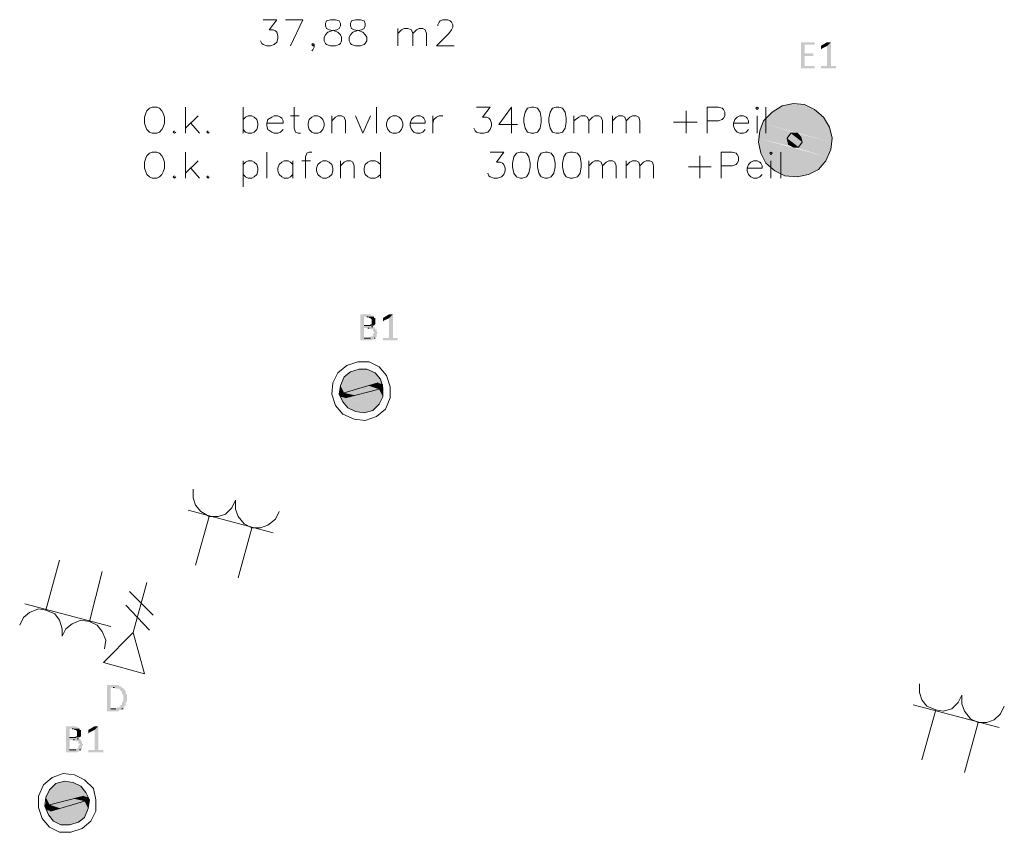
# Model space of a CAD drawing. Header units: millimetres. Extents: x -197899 to 120983, y -4228 to 45370.
# Tile 12 of 200: x -178129 to -174789, y 5624 to 8380. Entities that reach past the tile are written whole.
import ezdxf

# ---------------------------------------------------------------- set-up
doc = ezdxf.new("R2010")
doc.units = ezdxf.units.MM
for name, color, linetype in [('AL63----', 7, 'Continuous'), ('PDF_Geometry', 8, 'Continuous'), ('PDF_Solid Fills', 8, 'Continuous')]:
    doc.layers.add(name, color=color, linetype=linetype)

# ---------------------------------------------------------------- blocks, each defined once
blk = doc.blocks.new('A$C01523A58')
at = {"layer": 'PDF_Solid Fills'}
for color, points in [(7, [(-13258.8, -20849.2), (-13305.4, -20849.2), (-13305.4, -20853.4), (-13305.4, -20933.9), (-13305.4, -20938), (-13258.8, -20938), (-13258.8, -20933.9), (-13258.8, -20929.6), (-13292.7, -20929.6), (-13292.7, -20895.7), (-13263, -20895.7), (-13263, -20891.5), (-13263, -20887.2), (-13292.7, -20887.2), (-13292.7, -20857.6), (-13258.8, -20857.6), (-13258.8, -20853.4)]), (7, [(-13203.7, -20849.2), (-13216.5, -20861.9), (-13216.5, -20929.6), (-13237.6, -20929.6), (-13237.6, -20933.9), (-13237.6, -20938), (-13186.8, -20938), (-13186.8, -20933.9), (-13186.8, -20929.6), (-13203.7, -20929.6)]), (7, [(-13212.2, -20849.2), (-13216.5, -20849.2), (-13237.6, -20861.9), (-13237.6, -20866.1), (-13237.6, -20870.3), (-13237.6, -20874.6), (-13233.4, -20870.3), (-13216.5, -20861.9), (-13203.7, -20849.2), (-13208, -20849.2)]), (1, [(-13368.8, -21065.1), (-13402.7, -21086.2), (-13208, -21137)]), (1, [(-13330.8, -21056.6), (-13368.8, -21065.1), (-13229.2, -21103.2)]), (1, [(-13368.8, -21065.1), (-13229.2, -21103.2), (-13208, -21137)]), (1, [(-13292.7, -21060.8), (-13330.8, -21056.6), (-13258.8, -21077.8)]), (1, [(-13330.8, -21056.6), (-13258.8, -21077.8), (-13229.2, -21103.2)]), (1, [(-13402.7, -21086.2), (-13432.4, -21115.9), (-13199.6, -21175.2)]), (1, [(-13402.7, -21086.2), (-13208, -21137), (-13199.6, -21175.2)]), (1, [(-13440.9, -21132.8), (-13445, -21149.8), (-13351.9, -21175.2)]), (1, [(-13436.6, -21124.3), (-13440.9, -21132.8), (-13339.2, -21158.2)]), (1, [(-13440.9, -21132.8), (-13339.2, -21158.2), (-13351.9, -21175.2)]), (1, [(-13432.4, -21115.9), (-13436.6, -21124.3), (-13203.7, -21187.8)]), (1, [(-13436.6, -21124.3), (-13318.1, -21158.2), (-13339.2, -21158.2)]), (1, [(-13432.4, -21115.9), (-13199.6, -21175.2), (-13203.7, -21187.8)]), (1, [(-13445, -21149.8), (-13449.3, -21166.7), (-13347.7, -21196.3)]), (1, [(-13449.3, -21166.7), (-13449.3, -21175.2), (-13330.8, -21204.7)]), (1, [(-13449.3, -21166.7), (-13347.7, -21196.3), (-13330.8, -21204.7)]), (1, [(-13449.3, -21175.2), (-13449.3, -21187.8), (-13220.7, -21251.3)]), (1, [(-13449.3, -21175.2), (-13216.5, -21238.6), (-13220.7, -21251.3)]), (1, [(-13445, -21149.8), (-13351.9, -21175.2), (-13347.7, -21196.3)]), (51, [(-13339.2, -21158.2), (-13351.9, -21175.2), (-13301.1, -21187.8)]), (51, [(-13351.9, -21175.2), (-13347.7, -21196.3), (-13313.8, -21204.7)]), (51, [(-13351.9, -21175.2), (-13301.1, -21187.8), (-13313.8, -21204.7)]), (51, [(-13318.1, -21158.2), (-13339.2, -21158.2), (-13305.4, -21170.9)]), (51, [(-13339.2, -21158.2), (-13305.4, -21170.9), (-13301.1, -21187.8)]), (1, [(-13318.1, -21158.2), (-13305.4, -21170.9), (-13203.7, -21196.3)]), (1, [(-13318.1, -21158.2), (-13203.7, -21187.8), (-13203.7, -21196.3)]), (1, [(-13305.4, -21170.9), (-13301.1, -21187.8), (-13203.7, -21213.2)]), (1, [(-13305.4, -21170.9), (-13203.7, -21196.3), (-13203.7, -21213.2)]), (1, [(-13449.3, -21187.8), (-13440.9, -21226), (-13246.1, -21281)]), (1, [(-13449.3, -21187.8), (-13220.7, -21251.3), (-13246.1, -21281)]), (51, [(-13347.7, -21196.3), (-13313.8, -21204.7), (-13330.8, -21204.7)]), (1, [(-13313.8, -21204.7), (-13330.8, -21204.7), (-13216.5, -21238.6)]), (1, [(-13301.1, -21187.8), (-13313.8, -21204.7), (-13212.2, -21230.1)]), (1, [(-13313.8, -21204.7), (-13212.2, -21230.1), (-13216.5, -21238.6)]), (1, [(-13301.1, -21187.8), (-13203.7, -21213.2), (-13212.2, -21230.1)]), (1, [(-13440.9, -21226), (-13423.9, -21259.8), (-13280, -21297.9)]), (1, [(-13440.9, -21226), (-13246.1, -21281), (-13280, -21297.9)]), (1, [(-13423.9, -21259.8), (-13394.2, -21285.2), (-13318.1, -21306.4)]), (1, [(-13423.9, -21259.8), (-13280, -21297.9), (-13318.1, -21306.4)]), (1, [(-13394.2, -21285.2), (-13318.1, -21306.4), (-13360.4, -21302.1)]), (7, [(-14774.4, -21772), (-14799.6, -21772), (-14799.6, -21776.3), (-14799.6, -21856.7), (-14799.6, -21860.9), (-14761.8, -21860.9), (-14757.2, -21856.7), (-14753.2, -21856.7), (-14753.2, -21852.5), (-14749.2, -21852.5), (-14787, -21852.5), (-14787, -21818.6), (-14749.2, -21818.6), (-14753.2, -21814.4), (-14761.8, -21814.4), (-14757.2, -21814.4), (-14757.2, -21810.1), (-14787, -21810.1), (-14787, -21780.5), (-14753.2, -21780.5), (-14757.2, -21776.3), (-14761.8, -21776.3), (-14765.8, -21772)]), (7, [(-14689.6, -21772), (-14702.2, -21784.8), (-14702.2, -21852.5), (-14723.4, -21852.5), (-14723.4, -21856.7), (-14723.4, -21860.9), (-14672.9, -21860.9), (-14672.9, -21856.7), (-14672.9, -21852.5), (-14689.6, -21852.5)]), (7, [(-14698.2, -21772), (-14702.2, -21772), (-14723.4, -21784.8), (-14723.4, -21789), (-14723.4, -21793.2), (-14723.4, -21797.4), (-14719.4, -21793.2), (-14702.2, -21784.8), (-14689.6, -21772), (-14694.2, -21772)]), (7, [(-14753.2, -21780.5), (-14778.4, -21780.5), (-14774.4, -21780.5), (-14769.8, -21784.8), (-14765.8, -21784.8), (-14761.8, -21789), (-14761.8, -21797.4), (-14761.8, -21805.9), (-14765.8, -21805.9), (-14765.8, -21810.1), (-14787, -21810.1), (-14753.2, -21810.1), (-14749.2, -21805.9), (-14749.2, -21801.7), (-14749.2, -21793.2), (-14749.2, -21789), (-14749.2, -21784.8), (-14753.2, -21784.8)]), (7, [(-14749.2, -21818.6), (-14774.4, -21818.6), (-14769.8, -21818.6), (-14765.8, -21822.8), (-14757.2, -21822.8), (-14757.2, -21831.3), (-14753.2, -21831.3), (-14753.2, -21835.5), (-14753.2, -21835.5), (-14757.2, -21839.8), (-14757.2, -21844), (-14757.2, -21844), (-14761.8, -21848.2), (-14765.8, -21848.2), (-14765.8, -21852.5), (-14787, -21852.5), (-14749.2, -21852.5), (-14744.6, -21848.2), (-14744.6, -21844), (-14744.6, -21839.8), (-14744.6, -21839.8), (-14740.6, -21835.5), (-14740.6, -21835.5), (-14744.6, -21831.3), (-14744.6, -21827.1), (-14744.6, -21822.8), (-14749.2, -21822.8)]), (1, [(-14833.5, -21966.8), (-14846.1, -21979.4), (-14723.4, -22009.1)]), (1, [(-14804.2, -21958.3), (-14833.5, -21966.8), (-14732, -21992.2)]), (1, [(-14833.5, -21966.8), (-14732, -21992.2), (-14723.4, -22009.1)]), (1, [(-14778.4, -21958.3), (-14804.2, -21958.3), (-14749.2, -21971)]), (1, [(-14804.2, -21958.3), (-14749.2, -21971), (-14732, -21992.2)]), (1, [(-14854.7, -21983.7), (-14867.3, -22013.3), (-14816.8, -22026.1)]), (1, [(-14846.1, -21979.4), (-14854.7, -21983.7), (-14761.8, -22009.1)]), (1, [(-14854.7, -21983.7), (-14761.8, -22009.1), (-14816.8, -22026.1)]), (1, [(-14846.1, -21979.4), (-14740.6, -22004.8), (-14761.8, -22009.1)]), (51, [(-14740.6, -22004.8), (-14774.4, -22013.3), (-14736, -22026.1)]), (1, [(-14740.6, -22004.8), (-14736, -22017.6), (-14723.4, -22021.8)]), (1, [(-14740.6, -22004.8), (-14723.4, -22009.1), (-14723.4, -22021.8)]), (1, [(-14867.3, -22013.3), (-14871.9, -22034.5), (-14854.7, -22038.7)]), (1, [(-14871.9, -22034.5), (-14871.9, -22043), (-14854.7, -22047.2)]), (1, [(-14871.9, -22034.5), (-14854.7, -22038.7), (-14854.7, -22047.2)]), (1, [(-14871.9, -22043), (-14867.3, -22051.5), (-14850.7, -22055.7)]), (1, [(-14871.9, -22043), (-14854.7, -22047.2), (-14850.7, -22055.7)]), (1, [(-14867.3, -22013.3), (-14816.8, -22026.1), (-14854.7, -22038.7)]), (51, [(-14774.4, -22013.3), (-14854.7, -22038.7), (-14816.8, -22047.2)]), (51, [(-14854.7, -22038.7), (-14816.8, -22047.2), (-14850.7, -22055.7)]), (1, [(-14778.4, -22034.5), (-14833.5, -22051.5), (-14736, -22076.8)]), (51, [(-14774.4, -22013.3), (-14736, -22026.1), (-14816.8, -22047.2)]), (1, [(-14736, -22026.1), (-14778.4, -22034.5), (-14723.4, -22051.5)]), (1, [(-14778.4, -22034.5), (-14723.4, -22051.5), (-14736, -22076.8)]), (1, [(-14736, -22017.6), (-14736, -22026.1), (-14723.4, -22030.3)]), (1, [(-14736, -22017.6), (-14723.4, -22021.8), (-14723.4, -22030.3)]), (1, [(-14736, -22026.1), (-14723.4, -22030.3), (-14723.4, -22051.5)]), (1, [(-14867.3, -22051.5), (-14859.3, -22068.4), (-14757.2, -22098)]), (1, [(-14867.3, -22051.5), (-14744.6, -22085.3), (-14757.2, -22098)]), (1, [(-14859.3, -22068.4), (-14842.1, -22089.5), (-14787, -22106.4)]), (1, [(-14859.3, -22068.4), (-14757.2, -22098), (-14787, -22106.4)]), (1, [(-14833.5, -22051.5), (-14850.7, -22055.7), (-14744.6, -22085.3)]), (1, [(-14833.5, -22051.5), (-14736, -22076.8), (-14744.6, -22085.3)]), (1, [(-14842.1, -22089.5), (-14787, -22106.4), (-14816.8, -22102.2)]), (7, [(-15633.8, -23029.3), (-15659, -23029.3), (-15659, -23033.6), (-15659, -23114), (-15659, -23118.3), (-15621.2, -23118.3), (-15616.6, -23114), (-15608.6, -23114), (-15608.6, -23109.8), (-15604, -23109.8), (-15646.4, -23109.8), (-15646.4, -23037.8), (-15608.6, -23037.8), (-15612.6, -23033.6), (-15616.6, -23033.6), (-15621.2, -23029.3)]), (7, [(-15608.6, -23037.8), (-15637.8, -23037.8), (-15633.8, -23037.8), (-15629.2, -23042), (-15616.6, -23042), (-15616.6, -23046.2), (-15612.6, -23046.2), (-15612.6, -23050.5), (-15608.6, -23050.5), (-15608.6, -23059), (-15608.6, -23059), (-15604, -23063.2), (-15604, -23071.6), (-15604, -23080.1), (-15604, -23084.4), (-15604, -23084.4), (-15608.6, -23088.6), (-15608.6, -23097), (-15612.6, -23097), (-15612.6, -23101.3), (-15616.6, -23101.3), (-15616.6, -23105.5), (-15625.2, -23105.5), (-15629.2, -23109.8), (-15646.4, -23109.8), (-15604, -23109.8), (-15604, -23105.5), (-15600, -23105.5), (-15600, -23101.3), (-15600, -23101.3), (-15595.4, -23097), (-15595.4, -23092.9), (-15595.4, -23088.6), (-15595.4, -23088.6), (-15591.4, -23084.4), (-15591.4, -23080.1), (-15591.4, -23071.6), (-15591.4, -23067.5), (-15591.4, -23063.2), (-15595.4, -23059), (-15595.4, -23054.7), (-15595.4, -23050.5), (-15600, -23046.2), (-15600, -23042), (-15604, -23042)]), (7, [(-15773.7, -23169), (-15798.9, -23169), (-15798.9, -23173.2), (-15798.9, -23253.7), (-15798.9, -23257.9), (-15760.5, -23257.9), (-15756.5, -23253.7), (-15752.5, -23253.7), (-15752.5, -23249.5), (-15747.9, -23249.5), (-15786.3, -23249.5), (-15786.3, -23215.6), (-15747.9, -23215.6), (-15752.5, -23211.4), (-15760.5, -23211.4), (-15756.5, -23211.4), (-15756.5, -23207.1), (-15786.3, -23207.1), (-15786.3, -23177.5), (-15752.5, -23177.5), (-15756.5, -23173.2), (-15760.5, -23173.2), (-15765.1, -23169)]), (7, [(-15752.5, -23177.5), (-15777.7, -23177.5), (-15773.7, -23177.5), (-15769.1, -23181.7), (-15765.1, -23181.7), (-15760.5, -23186), (-15760.5, -23194.4), (-15760.5, -23202.9), (-15765.1, -23202.9), (-15765.1, -23207.1), (-15786.3, -23207.1), (-15752.5, -23207.1), (-15747.9, -23202.9), (-15747.9, -23198.7), (-15747.9, -23190.2), (-15747.9, -23186), (-15747.9, -23181.7), (-15752.5, -23181.7)]), (7, [(-15688.8, -23169), (-15701.4, -23181.7), (-15701.4, -23249.5), (-15722.7, -23249.5), (-15722.7, -23253.7), (-15722.7, -23257.9), (-15671.6, -23257.9), (-15671.6, -23253.7), (-15671.6, -23249.5), (-15688.8, -23249.5)]), (7, [(-15697.4, -23169), (-15701.4, -23169), (-15722.7, -23181.7), (-15722.7, -23186), (-15722.7, -23190.2), (-15722.7, -23194.4), (-15718.6, -23190.2), (-15701.4, -23181.7), (-15688.8, -23169), (-15692.8, -23169)]), (7, [(-15747.9, -23215.6), (-15773.7, -23215.6), (-15769.1, -23215.6), (-15765.1, -23219.8), (-15756.5, -23219.8), (-15756.5, -23228.3), (-15752.5, -23228.3), (-15752.5, -23232.5), (-15752.5, -23232.5), (-15756.5, -23236.8), (-15756.5, -23241), (-15756.5, -23241), (-15760.5, -23245.2), (-15765.1, -23245.2), (-15765.1, -23249.5), (-15786.3, -23249.5), (-15747.9, -23249.5), (-15743.9, -23245.2), (-15743.9, -23241), (-15743.9, -23236.8), (-15743.9, -23236.8), (-15739.3, -23232.5), (-15739.3, -23232.5), (-15743.9, -23228.3), (-15743.9, -23224.1), (-15743.9, -23219.8), (-15747.9, -23219.8)]), (1, [(-15845.3, -23376.5), (-15853.9, -23384.9), (-15756.5, -23410.3)]), (1, [(-15832.7, -23363.7), (-15845.3, -23376.5), (-15722.7, -23410.3)]), (1, [(-15845.3, -23376.5), (-15739.3, -23406.1), (-15756.5, -23410.3)]), (1, [(-15802.9, -23355.3), (-15832.7, -23363.7), (-15731.3, -23393.4)]), (1, [(-15832.7, -23363.7), (-15731.3, -23393.4), (-15722.7, -23410.3)]), (1, [(-15773.7, -23359.6), (-15802.9, -23355.3), (-15747.9, -23372.2)]), (1, [(-15802.9, -23355.3), (-15747.9, -23372.2), (-15731.3, -23393.4)]), (1, [(-15853.9, -23384.9), (-15866.6, -23410.3), (-15815.5, -23427.3)]), (1, [(-15866.6, -23410.3), (-15866.6, -23431.5), (-15853.9, -23435.7)]), (1, [(-15866.6, -23410.3), (-15815.5, -23427.3), (-15853.9, -23435.7)]), (1, [(-15853.9, -23384.9), (-15756.5, -23410.3), (-15815.5, -23427.3)]), (51, [(-15739.3, -23406.1), (-15773.7, -23414.5), (-15735.3, -23423)]), (1, [(-15739.3, -23406.1), (-15735.3, -23414.5), (-15718.6, -23418.8)]), (1, [(-15739.3, -23406.1), (-15722.7, -23410.3), (-15718.6, -23418.8)]), (1, [(-15866.6, -23431.5), (-15870.6, -23440), (-15853.9, -23444.2)]), (1, [(-15870.6, -23440), (-15866.6, -23452.7), (-15849.4, -23456.9)]), (1, [(-15870.6, -23440), (-15853.9, -23444.2), (-15849.4, -23456.9)]), (1, [(-15866.6, -23431.5), (-15853.9, -23435.7), (-15853.9, -23444.2)]), (51, [(-15773.7, -23414.5), (-15853.9, -23435.7), (-15815.5, -23448.4)]), (51, [(-15853.9, -23435.7), (-15815.5, -23448.4), (-15849.4, -23456.9)]), (1, [(-15773.7, -23435.7), (-15828.7, -23452.7), (-15735.3, -23478.1)]), (51, [(-15773.7, -23414.5), (-15735.3, -23423), (-15815.5, -23448.4)]), (1, [(-15735.3, -23423), (-15773.7, -23435.7), (-15722.7, -23448.4)]), (1, [(-15773.7, -23435.7), (-15722.7, -23448.4), (-15735.3, -23478.1)]), (1, [(-15735.3, -23414.5), (-15735.3, -23423), (-15718.6, -23427.3)]), (1, [(-15735.3, -23414.5), (-15718.6, -23418.8), (-15718.6, -23427.3)]), (1, [(-15735.3, -23423), (-15718.6, -23427.3), (-15722.7, -23448.4)]), (1, [(-15866.6, -23452.7), (-15858, -23469.6), (-15756.5, -23495)]), (1, [(-15866.6, -23452.7), (-15743.9, -23482.3), (-15756.5, -23495)]), (1, [(-15858, -23469.6), (-15841.3, -23490.8), (-15786.3, -23503.5)]), (1, [(-15858, -23469.6), (-15756.5, -23495), (-15786.3, -23503.5)]), (1, [(-15828.7, -23452.7), (-15849.4, -23456.9), (-15743.9, -23482.3)]), (1, [(-15828.7, -23452.7), (-15735.3, -23478.1), (-15743.9, -23482.3)]), (1, [(-15841.3, -23490.8), (-15786.3, -23503.5), (-15815.5, -23503.5)])]:
    blk.add_hatch(color=color, dxfattribs=at).paths.add_polyline_path(points)
at = {"layer": 'PDF_Geometry', "color": 7, "lineweight": 18, "true_color": 0xeeeeee}
for points in [[(-15129.9, -20773), (-15083.4, -20773), (-15108.6, -20806.8), (-15096, -20806.8), (-15087.4, -20811.1), (-15083.4, -20815.3), (-15079.4, -20828), (-15079.4, -20836.5), (-15083.4, -20849.2), (-15092, -20857.6), (-15104.6, -20861.9), (-15117.2, -20861.9), (-15129.9, -20857.6), (-15134.4, -20853.4), (-15138.5, -20844.9)], [(-15053.6, -20773), (-14994.6, -20773), (-15037, -20861.9)], [(-14901.1, -20773), (-14914.3, -20777.2), (-14918.3, -20785.7), (-14918.3, -20794.1), (-14914.3, -20802.6), (-14905.7, -20806.8), (-14888.5, -20811.1), (-14875.9, -20815.3), (-14867.3, -20823.8), (-14863.3, -20832.2), (-14863.3, -20844.9), (-14867.3, -20853.4), (-14871.9, -20857.6), (-14884.5, -20861.9), (-14901.1, -20861.9), (-14914.3, -20857.6), (-14918.3, -20853.4), (-14922.3, -20844.9), (-14922.3, -20832.2), (-14918.3, -20823.8), (-14909.7, -20815.3), (-14897.1, -20811.1), (-14879.9, -20806.8), (-14871.9, -20802.6), (-14867.3, -20794.1), (-14867.3, -20785.7), (-14871.9, -20777.2), (-14884.5, -20773), (-14901.1, -20773)], [(-14816.8, -20773), (-14829.4, -20777.2), (-14833.5, -20785.7), (-14833.5, -20794.1), (-14829.4, -20802.6), (-14820.8, -20806.8), (-14804.2, -20811.1), (-14791, -20815.3), (-14783, -20823.8), (-14778.4, -20832.2), (-14778.4, -20844.9), (-14783, -20853.4), (-14787, -20857.6), (-14799.6, -20861.9), (-14816.8, -20861.9), (-14829.4, -20857.6), (-14833.5, -20853.4), (-14838, -20844.9), (-14838, -20832.2), (-14833.5, -20823.8), (-14824.9, -20815.3), (-14812.2, -20811.1), (-14795.6, -20806.8), (-14787, -20802.6), (-14783, -20794.1), (-14783, -20785.7), (-14787, -20777.2), (-14799.6, -20773), (-14816.8, -20773)], [(-14537.1, -20794.1), (-14537.1, -20789.9), (-14533, -20781.4), (-14529, -20777.2), (-14520.4, -20773), (-14503.2, -20773), (-14495.2, -20777.2), (-14490.6, -20781.4), (-14486.6, -20789.9), (-14486.6, -20798.4), (-14490.6, -20806.8), (-14499.2, -20819.5), (-14541.6, -20861.9), (-14482, -20861.9)], [(-14672.9, -20861.9), (-14672.9, -20802.6)], [(-14672.9, -20819.5), (-14659.8, -20806.8), (-14651.7, -20802.6), (-14639.1, -20802.6), (-14625.9, -20806.8), (-14621.9, -20819.5), (-14621.9, -20861.9)], [(-14621.9, -20819.5), (-14609.3, -20806.8), (-14600.7, -20802.6), (-14588.1, -20802.6), (-14579.5, -20806.8), (-14575.5, -20819.5), (-14575.5, -20861.9)], [(-14956.1, -20857.6), (-14960.7, -20861.9), (-14964.7, -20857.6), (-14960.7, -20853.4), (-14956.1, -20857.6), (-14956.1, -20866.1), (-14960.7, -20874.6), (-14964.7, -20878.8)], [(-15506.5, -21069.3), (-15515.1, -21073.5), (-15523.7, -21082), (-15527.7, -21090.5), (-15532.3, -21103.2), (-15532.3, -21124.3), (-15527.7, -21137), (-15523.7, -21145.5), (-15515.1, -21153.9), (-15506.5, -21158.2), (-15489.9, -21158.2), (-15481.3, -21153.9), (-15472.7, -21145.5), (-15468.7, -21137), (-15464.1, -21124.3), (-15464.1, -21103.2), (-15468.7, -21090.5), (-15472.7, -21082), (-15481.3, -21073.5), (-15489.9, -21069.3), (-15506.5, -21069.3)], [(-15392.4, -21158.2), (-15392.4, -21069.3)], [(-15197.5, -21158.2), (-15197.5, -21069.3)], [(-15024.4, -21069.3), (-15024.4, -21141.3), (-15019.8, -21153.9), (-15011.2, -21158.2), (-15003.2, -21158.2)], [(-14744.6, -21158.2), (-14744.6, -21069.3)], [(-14405.8, -21069.3), (-14359.3, -21069.3), (-14385.1, -21103.2), (-14372, -21103.2), (-14363.9, -21107.4), (-14359.3, -21111.6), (-14355.3, -21124.3), (-14355.3, -21132.8), (-14359.3, -21145.5), (-14367.9, -21153.9), (-14380.6, -21158.2), (-14393.2, -21158.2), (-14405.8, -21153.9), (-14410.4, -21149.8), (-14414.4, -21141.3)], [(-14287.5, -21069.3), (-14329.8, -21128.6), (-14266.4, -21128.6)], [(-14287.5, -21069.3), (-14287.5, -21158.2)], [(-14219.7, -21069.3), (-14232.5, -21073.5), (-14241, -21086.2), (-14245.2, -21107.4), (-14245.2, -21120.1), (-14241, -21141.3), (-14232.5, -21153.9), (-14219.7, -21158.2), (-14211.3, -21158.2), (-14198.6, -21153.9), (-14190.1, -21141.3), (-14185.9, -21120.1), (-14185.9, -21107.4), (-14190.1, -21086.2), (-14198.6, -21073.5), (-14211.3, -21069.3), (-14219.7, -21069.3)], [(-14135.1, -21069.3), (-14147.8, -21073.5), (-14156.3, -21086.2), (-14160.5, -21107.4), (-14160.5, -21120.1), (-14156.3, -21141.3), (-14147.8, -21153.9), (-14135.1, -21158.2), (-14126.6, -21158.2), (-14114, -21153.9), (-14105.4, -21141.3), (-14101.2, -21120.1), (-14101.2, -21107.4), (-14105.4, -21086.2), (-14114, -21073.5), (-14126.6, -21069.3), (-14135.1, -21069.3)], [(-13622.9, -21158.2), (-13622.9, -21069.3), (-13584.7, -21069.3), (-13572.1, -21073.5), (-13567.8, -21077.8), (-13563.6, -21086.2), (-13563.6, -21098.9), (-13567.8, -21107.4), (-13572.1, -21111.6), (-13584.7, -21115.9), (-13622.9, -21115.9)], [(-13457.8, -21073.5), (-13453.5, -21077.8), (-13449.3, -21073.5), (-13453.5, -21069.3), (-13457.8, -21073.5)], [(-13423.9, -21158.2), (-13423.9, -21069.3)], [(-15350, -21098.9), (-15392.4, -21141.3)], [(-15197.5, -21111.6), (-15189.5, -21103.2), (-15180.9, -21098.9), (-15168.3, -21098.9), (-15159.7, -21103.2), (-15151.1, -21111.6), (-15147.1, -21124.3), (-15147.1, -21132.8), (-15151.1, -21145.5), (-15159.7, -21153.9), (-15168.3, -21158.2), (-15180.9, -21158.2), (-15189.5, -21153.9), (-15197.5, -21145.5)], [(-15117.2, -21124.3), (-15062.2, -21124.3), (-15062.2, -21115.9), (-15066.2, -21107.4), (-15070.8, -21103.2), (-15079.4, -21098.9), (-15092, -21098.9), (-15100, -21103.2), (-15113.2, -21111.6), (-15117.2, -21124.3), (-15117.2, -21132.8), (-15113.2, -21145.5), (-15100, -21153.9), (-15092, -21158.2), (-15079.4, -21158.2), (-15070.8, -21153.9), (-15062.2, -21145.5)], [(-15037, -21098.9), (-15007.2, -21098.9)], [(-14956.1, -21098.9), (-14964.7, -21103.2), (-14973.3, -21111.6), (-14977.4, -21124.3), (-14977.4, -21132.8), (-14973.3, -21145.5), (-14964.7, -21153.9), (-14956.1, -21158.2), (-14943.5, -21158.2), (-14934.9, -21153.9), (-14926.9, -21145.5), (-14922.3, -21132.8), (-14922.3, -21124.3), (-14926.9, -21111.6), (-14934.9, -21103.2), (-14943.5, -21098.9), (-14956.1, -21098.9)], [(-14897.1, -21158.2), (-14897.1, -21098.9)], [(-14897.1, -21115.9), (-14884.5, -21103.2), (-14875.9, -21098.9), (-14863.3, -21098.9), (-14854.7, -21103.2), (-14850.7, -21115.9), (-14850.7, -21158.2)], [(-14816.8, -21098.9), (-14791, -21158.2), (-14765.8, -21098.9)], [(-14689.6, -21098.9), (-14698.2, -21103.2), (-14706.8, -21111.6), (-14710.8, -21124.3), (-14710.8, -21132.8), (-14706.8, -21145.5), (-14698.2, -21153.9), (-14689.6, -21158.2), (-14677, -21158.2), (-14668.4, -21153.9), (-14659.8, -21145.5), (-14655.7, -21132.8), (-14655.7, -21124.3), (-14659.8, -21111.6), (-14668.4, -21103.2), (-14677, -21098.9), (-14689.6, -21098.9)], [(-14630.5, -21124.3), (-14579.5, -21124.3), (-14579.5, -21115.9), (-14584.1, -21107.4), (-14588.1, -21103.2), (-14596.7, -21098.9), (-14609.3, -21098.9), (-14617.9, -21103.2), (-14625.9, -21111.6), (-14630.5, -21124.3), (-14630.5, -21132.8), (-14625.9, -21145.5), (-14617.9, -21153.9), (-14609.3, -21158.2), (-14596.7, -21158.2), (-14588.1, -21153.9), (-14579.5, -21145.5)], [(-14554.3, -21158.2), (-14554.3, -21098.9)], [(-14554.3, -21124.3), (-14550.2, -21111.6), (-14541.6, -21103.2), (-14533, -21098.9), (-14520.4, -21098.9)], [(-14075.8, -21158.2), (-14075.8, -21098.9)], [(-14075.8, -21115.9), (-14058.9, -21103.2), (-14050.4, -21098.9), (-14037.7, -21098.9), (-14029.3, -21103.2), (-14025, -21115.9), (-14025, -21158.2)], [(-14025, -21115.9), (-14012.3, -21103.2), (-14003.9, -21098.9), (-13991.2, -21098.9), (-13982.7, -21103.2), (-13978.4, -21115.9), (-13978.4, -21158.2)], [(-13944.6, -21158.2), (-13944.6, -21098.9)], [(-13944.6, -21115.9), (-13931.9, -21103.2), (-13923.4, -21098.9), (-13910.7, -21098.9), (-13902.2, -21103.2), (-13898.1, -21115.9), (-13898.1, -21158.2)], [(-13898.1, -21115.9), (-13885.3, -21103.2), (-13876.8, -21098.9), (-13864.2, -21098.9), (-13855.7, -21103.2), (-13851.5, -21115.9), (-13851.5, -21158.2)], [(-13694.8, -21082), (-13694.8, -21158.2)], [(-13534, -21124.3), (-13483.2, -21124.3), (-13483.2, -21115.9), (-13487.4, -21107.4), (-13491.6, -21103.2), (-13500.1, -21098.9), (-13512.8, -21098.9), (-13521.3, -21103.2), (-13529.7, -21111.6), (-13534, -21124.3), (-13534, -21132.8), (-13529.7, -21145.5), (-13521.3, -21153.9), (-13512.8, -21158.2), (-13500.1, -21158.2), (-13491.6, -21153.9), (-13483.2, -21145.5)], [(-13453.5, -21098.9), (-13453.5, -21158.2)], [(-15375.2, -21124.3), (-15346, -21158.2)], [(-13737.2, -21120.1), (-13656.8, -21120.1)], [(-15430.3, -21149.8), (-15434.9, -21153.9), (-15430.3, -21158.2), (-15426.3, -21153.9)], [(-15316.2, -21149.8), (-15320.2, -21153.9), (-15316.2, -21158.2), (-15312.2, -21153.9)], [(-15506.5, -21221.7), (-15515.1, -21226), (-15523.7, -21234.4), (-15527.7, -21242.9), (-15532.3, -21255.6), (-15532.3, -21276.7), (-15527.7, -21289.4), (-15523.7, -21297.9), (-15515.1, -21306.4), (-15506.5, -21310.6), (-15489.9, -21310.6), (-15481.3, -21306.4), (-15472.7, -21297.9), (-15468.7, -21289.4), (-15464.1, -21276.7), (-15464.1, -21255.6), (-15468.7, -21242.9), (-15472.7, -21234.4), (-15481.3, -21226), (-15489.9, -21221.7), (-15506.5, -21221.7)], [(-15392.4, -21310.6), (-15392.4, -21221.7)], [(-15117.2, -21310.6), (-15117.2, -21221.7)], [(-14964.7, -21221.7), (-14973.3, -21221.7), (-14981.9, -21226), (-14986, -21238.6), (-14986, -21310.6)], [(-14732, -21221.7), (-14732, -21310.6)], [(-14359.3, -21221.7), (-14312.9, -21221.7), (-14338.3, -21255.6), (-14325.6, -21255.6), (-14317.1, -21259.8), (-14312.9, -21264), (-14308.7, -21276.7), (-14308.7, -21285.2), (-14312.9, -21297.9), (-14321.4, -21306.4), (-14334.1, -21310.6), (-14346.7, -21310.6), (-14359.3, -21306.4), (-14363.9, -21302.1), (-14367.9, -21293.7)], [(-14257.9, -21221.7), (-14270.6, -21226), (-14279, -21238.6), (-14283.3, -21259.8), (-14283.3, -21272.5), (-14279, -21293.7), (-14270.6, -21306.4), (-14257.9, -21310.6), (-14249.4, -21310.6), (-14236.7, -21306.4), (-14228.2, -21293.7), (-14224, -21272.5), (-14224, -21259.8), (-14228.2, -21238.6), (-14236.7, -21226), (-14249.4, -21221.7), (-14257.9, -21221.7)], [(-14173.2, -21221.7), (-14185.9, -21226), (-14194.3, -21238.6), (-14198.6, -21259.8), (-14198.6, -21272.5), (-14194.3, -21293.7), (-14185.9, -21306.4), (-14173.2, -21310.6), (-14164.7, -21310.6), (-14152, -21306.4), (-14143.5, -21293.7), (-14139.4, -21272.5), (-14139.4, -21259.8), (-14143.5, -21238.6), (-14152, -21226), (-14164.7, -21221.7), (-14173.2, -21221.7)], [(-14088.5, -21221.7), (-14101.2, -21226), (-14109.7, -21238.6), (-14114, -21259.8), (-14114, -21272.5), (-14109.7, -21293.7), (-14101.2, -21306.4), (-14088.5, -21310.6), (-14080.1, -21310.6), (-14063.1, -21306.4), (-14054.7, -21293.7), (-14050.4, -21272.5), (-14050.4, -21259.8), (-14054.7, -21238.6), (-14063.1, -21226), (-14080.1, -21221.7), (-14088.5, -21221.7)], [(-13648.3, -21234.4), (-13648.3, -21310.6)], [(-13576.3, -21310.6), (-13576.3, -21221.7), (-13538.2, -21221.7), (-13525.5, -21226), (-13521.3, -21230.1), (-13517, -21238.6), (-13517, -21251.3), (-13521.3, -21259.8), (-13525.5, -21264), (-13538.2, -21268.3), (-13576.3, -21268.3)], [(-13411.2, -21226), (-13407, -21230.1), (-13402.7, -21226), (-13407, -21221.7), (-13411.2, -21226)], [(-13373.1, -21310.6), (-13373.1, -21221.7)], [(-15350, -21251.3), (-15392.4, -21293.7)], [(-15197.5, -21251.3), (-15197.5, -21340.2)], [(-15197.5, -21264), (-15189.5, -21255.6), (-15180.9, -21251.3), (-15168.3, -21251.3), (-15159.7, -21255.6), (-15151.1, -21264), (-15147.1, -21276.7), (-15147.1, -21285.2), (-15151.1, -21297.9), (-15159.7, -21306.4), (-15168.3, -21310.6), (-15180.9, -21310.6), (-15189.5, -21306.4), (-15197.5, -21297.9)], [(-15028.4, -21264), (-15037, -21255.6), (-15045, -21251.3), (-15058.2, -21251.3), (-15066.2, -21255.6), (-15074.8, -21264), (-15079.4, -21276.7), (-15079.4, -21285.2), (-15074.8, -21297.9), (-15066.2, -21306.4), (-15058.2, -21310.6), (-15045, -21310.6), (-15037, -21306.4), (-15028.4, -21297.9)], [(-15028.4, -21251.3), (-15028.4, -21310.6)], [(-14998.6, -21251.3), (-14969.3, -21251.3)], [(-14926.9, -21251.3), (-14934.9, -21255.6), (-14943.5, -21264), (-14948.1, -21276.7), (-14948.1, -21285.2), (-14943.5, -21297.9), (-14934.9, -21306.4), (-14926.9, -21310.6), (-14914.3, -21310.6), (-14905.7, -21306.4), (-14897.1, -21297.9), (-14893.1, -21285.2), (-14893.1, -21276.7), (-14897.1, -21264), (-14905.7, -21255.6), (-14914.3, -21251.3), (-14926.9, -21251.3)], [(-14867.3, -21310.6), (-14867.3, -21251.3)], [(-14867.3, -21268.3), (-14854.7, -21255.6), (-14846.1, -21251.3), (-14833.5, -21251.3), (-14824.9, -21255.6), (-14820.8, -21268.3), (-14820.8, -21310.6)], [(-14732, -21264), (-14740.6, -21255.6), (-14749.2, -21251.3), (-14765.8, -21251.3), (-14774.4, -21255.6), (-14783, -21264), (-14787, -21276.7), (-14787, -21285.2), (-14783, -21297.9), (-14774.4, -21306.4), (-14765.8, -21310.6), (-14749.2, -21310.6), (-14740.6, -21306.4), (-14732, -21297.9)], [(-14025, -21310.6), (-14025, -21251.3)], [(-14025, -21268.3), (-14012.3, -21255.6), (-14003.9, -21251.3), (-13991.2, -21251.3), (-13982.7, -21255.6), (-13978.4, -21268.3), (-13978.4, -21310.6)], [(-13978.4, -21268.3), (-13965.8, -21255.6), (-13957.3, -21251.3), (-13944.6, -21251.3), (-13936.1, -21255.6), (-13931.9, -21268.3), (-13931.9, -21310.6)], [(-13898.1, -21310.6), (-13898.1, -21251.3)], [(-13898.1, -21268.3), (-13885.3, -21255.6), (-13876.8, -21251.3), (-13864.2, -21251.3), (-13855.7, -21255.6), (-13851.5, -21268.3), (-13851.5, -21310.6)], [(-13851.5, -21268.3), (-13838.8, -21255.6), (-13830.3, -21251.3), (-13817.6, -21251.3), (-13809.1, -21255.6), (-13804.9, -21268.3), (-13804.9, -21310.6)], [(-13686.3, -21272.5), (-13610.1, -21272.5)], [(-13487.4, -21276.7), (-13436.6, -21276.7), (-13436.6, -21268.3), (-13440.9, -21259.8), (-13445, -21255.6), (-13453.5, -21251.3), (-13466.2, -21251.3), (-13474.7, -21255.6), (-13483.2, -21264), (-13487.4, -21276.7), (-13487.4, -21285.2), (-13483.2, -21297.9), (-13474.7, -21306.4), (-13466.2, -21310.6), (-13453.5, -21310.6), (-13445, -21306.4), (-13436.6, -21297.9)], [(-13407, -21251.3), (-13407, -21310.6)], [(-15430.3, -21302.1), (-15434.9, -21306.4), (-15430.3, -21310.6), (-15426.3, -21306.4)], [(-15375.2, -21276.7), (-15346, -21310.6)], [(-15316.2, -21302.1), (-15320.2, -21306.4), (-15316.2, -21310.6), (-15312.2, -21306.4)]]:
    blk.add_lwpolyline(points, dxfattribs=at)
at = {"layer": 'PDF_Geometry', "color": 7, "lineweight": 13}
for points in [[(-13203.7, -21213.2), (-13199.6, -21175.2), (-13208, -21137), (-13229.2, -21103.2), (-13258.8, -21077.8), (-13292.7, -21060.8), (-13330.8, -21056.6), (-13368.8, -21065.1), (-13402.7, -21086.2), (-13432.4, -21115.9), (-13445, -21149.8), (-13449.3, -21187.8), (-13440.9, -21226), (-13423.9, -21259.8), (-13394.2, -21285.2), (-13360.4, -21302.1), (-13318.1, -21306.4), (-13280, -21297.9), (-13246.1, -21281), (-13220.7, -21251.3), (-13203.7, -21213.2)], [(-13301.1, -21187.8), (-13305.4, -21170.9), (-13318.1, -21158.2), (-13339.2, -21158.2), (-13351.9, -21175.2), (-13347.7, -21196.3), (-13330.8, -21204.7), (-13313.8, -21204.7), (-13301.1, -21187.8)], [(-14698.2, -22055.7), (-14698.2, -22017.6), (-14710.8, -21979.4), (-14736, -21949.8), (-14769.8, -21932.9), (-14808.2, -21932.9), (-14846.1, -21945.6), (-14875.9, -21971), (-14893.1, -22004.8), (-14897.1, -22043), (-14884.5, -22081.1), (-14859.3, -22110.7), (-14820.8, -22127.6), (-14783, -22131.8), (-14744.6, -22119.2), (-14714.8, -22093.8), (-14698.2, -22055.7)], [(-14723.4, -22051.5), (-14723.4, -22021.8), (-14732, -21992.2), (-14749.2, -21971), (-14778.4, -21958.3), (-14804.2, -21958.3), (-14833.5, -21966.8), (-14854.7, -21983.7), (-14867.3, -22013.3), (-14871.9, -22043), (-14859.3, -22068.4), (-14842.1, -22089.5), (-14816.8, -22102.2), (-14787, -22106.4), (-14757.2, -22098), (-14736, -22076.8), (-14723.4, -22051.5)], [(-14740.6, -22004.8), (-14854.7, -22038.7), (-14850.7, -22055.7)], [(-14736, -22026.1), (-14740.6, -22004.8)], [(-14850.7, -22055.7), (-14736, -22026.1)], [(-15697.4, -23456.9), (-15697.4, -23418.8), (-15705.5, -23380.7), (-15735.3, -23351.1), (-15769.1, -23334.2), (-15807.5, -23329.9), (-15845.3, -23342.6), (-15875.2, -23368), (-15891.8, -23406.1), (-15891.8, -23444.2), (-15879.2, -23482.3), (-15853.9, -23511.9), (-15820.1, -23528.9), (-15781.7, -23528.9), (-15743.9, -23516.2), (-15714.1, -23490.8), (-15697.4, -23456.9)], [(-15722.7, -23448.4), (-15718.6, -23418.8), (-15731.3, -23393.4), (-15747.9, -23372.2), (-15773.7, -23359.6), (-15802.9, -23355.3), (-15832.7, -23363.7), (-15853.9, -23384.9), (-15866.6, -23410.3), (-15870.6, -23440), (-15858, -23469.6), (-15841.3, -23490.8), (-15815.5, -23503.5), (-15786.3, -23503.5), (-15756.5, -23495), (-15735.3, -23478.1), (-15722.7, -23448.4)], [(-15739.3, -23406.1), (-15853.9, -23435.7), (-15849.4, -23456.9)], [(-15735.3, -23423), (-15739.3, -23406.1)], [(-15849.4, -23456.9), (-15735.3, -23423)]]:
    blk.add_lwpolyline(points, dxfattribs=at)
at = {"layer": 'PDF_Geometry', "color": 7, "lineweight": 0}
for points in [[(-14765.8, -21810.1), (-14787, -21810.1)], [(-14778.4, -21780.5), (-14774.4, -21780.5)], [(-14774.4, -21818.6), (-14769.8, -21818.6)], [(-14761.8, -21814.4), (-14757.2, -21814.4)], [(-14765.8, -21852.5), (-14787, -21852.5)], [(-14753.2, -21852.5), (-14749.2, -21852.5)], [(-15637.8, -23037.8), (-15633.8, -23037.8)], [(-15629.2, -23109.8), (-15646.4, -23109.8)], [(-15608.6, -23109.8), (-15604, -23109.8)], [(-15777.7, -23177.5), (-15773.7, -23177.5)], [(-15765.1, -23207.1), (-15786.3, -23207.1)], [(-15760.5, -23211.4), (-15756.5, -23211.4)], [(-15773.7, -23215.6), (-15769.1, -23215.6)], [(-15765.1, -23249.5), (-15786.3, -23249.5)], [(-15752.5, -23249.5), (-15747.9, -23249.5)]]:
    blk.add_lwpolyline(points, dxfattribs=at)
at = {"layer": 'PDF_Geometry', "color": 1, "lineweight": 18}
for points in [[(-15367.2, -22364.7), (-15367.2, -22394.3), (-15358.6, -22419.7), (-15341.4, -22440.9), (-15312.2, -22457.8), (-15282.4, -22457.8), (-15257.1, -22449.4), (-15235.9, -22428.2), (-15223.3, -22402.8)], [(-15223.3, -22402.8), (-15223.3, -22432.4), (-15214.7, -22457.8), (-15193.5, -22483.2), (-15168.3, -22495.9), (-15138.5, -22495.9), (-15113.2, -22487.4), (-15087.4, -22466.3), (-15074.8, -22440.9)], [(-15383.8, -22436.7), (-15096, -22512.8)], [(-15358.6, -22622.9), (-15312.2, -22457.8)], [(-15214.7, -22665.3), (-15168.3, -22495.9)], [(-15820.1, -22606), (-15866.6, -22775.3)], [(-15676.2, -22644.1), (-15718.6, -22813.4)], [(-15811.5, -22864.2), (-15811.5, -22838.8), (-15820.1, -22809.2), (-15836.7, -22788), (-15866.6, -22775.3), (-15891.8, -22771.1), (-15921.6, -22783.8), (-15942.8, -22800.8), (-15955.4, -22826.2)], [(-15646.4, -22830.3), (-15938.2, -22754.1)], [(-15667.6, -22906.5), (-15663.6, -22876.9), (-15676.2, -22847.3), (-15692.8, -22826.2), (-15718.6, -22813.4), (-15747.9, -22809.2), (-15777.7, -22821.9), (-15798.9, -22838.8), (-15811.5, -22864.2)], [(-12903.2, -23025.1), (-12903.2, -23054.7), (-12894.7, -23080.1), (-12877.8, -23101.3), (-12848.2, -23114), (-12822.8, -23118.3), (-12793.1, -23109.8), (-12772, -23088.6), (-12759.3, -23063.2)], [(-12759.3, -23063.2), (-12759.3, -23092.9), (-12750.8, -23118.3), (-12729.6, -23143.6), (-12704.2, -23156.3), (-12674.6, -23156.3), (-12649.2, -23147.8), (-12628, -23126.7), (-12615.4, -23101.3)], [(-12924.4, -23097), (-12632.3, -23173.2)], [(-12894.7, -23283.3), (-12848.2, -23114)], [(-12750.8, -23325.7), (-12704.2, -23156.3)]]:
    blk.add_lwpolyline(points, dxfattribs=at)
at = {"layer": 'PDF_Geometry', "color": 150, "lineweight": 18}
for points in [[(-15502.5, -22792.3), (-15582.8, -22711.8)], [(-15570.2, -22851.6), (-15523.7, -22682.2)], [(-15515.1, -22843.1), (-15595.4, -22758.4)], [(-15671.6, -22953.1), (-15570.2, -22851.6), (-15532.3, -22991.2)], [(-15532.3, -22991.2), (-15671.6, -22953.1)]]:
    blk.add_lwpolyline(points, dxfattribs=at)

msp = doc.modelspace()

# ---------------------------------------------------------------- block references
at = {"layer": 'AL63----'}
msp.add_blockref('A$C01523A58', (-162173.6, 29153.2), dxfattribs=at)

doc.saveas('drawing.dxf')
